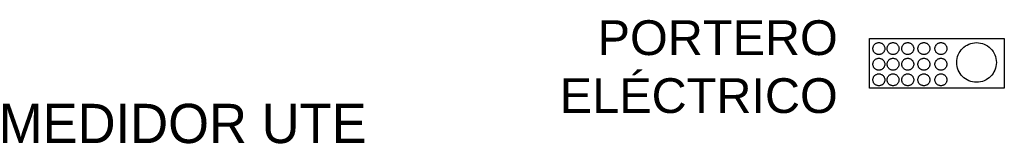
# Model space of a CAD drawing. Header units: metres. Extents: x 74 to 254, y 185 to 216.
# Tile 2 of 8: x 74.437 to 78.683, y 214.852 to 215.39. Entities that reach past the tile are written whole.
import ezdxf

# ---------------------------------------------------------------- set-up
doc = ezdxf.new("R2010")
doc.units = ezdxf.units.M
doc.header["$LTSCALE"] = 0.8
doc.linetypes.add('HIDDEN', pattern=[9.525, 6.35, -3.175])
doc.layers.add('A ALUMINIO', color=4, linetype='Continuous')
doc.layers.add('I ILUMINACION', color=90, linetype='Continuous')
doc.styles.get("Standard").update_dxf_attribs({"font": 'arial.ttf'})

# ---------------------------------------------------------------- blocks, each defined once
blk = doc.blocks.new('portero electrico')
at = {"layer": 'I ILUMINACION', "linetype": 'HIDDEN'}
for p, q in [((0, 0), (0, 0.2138)), ((0, 0.2138), (0.5811, 0.2138)), ((0.5811, 0.2138), (0.5811, 0)), ((0.5811, 0), (0, 0))]:
    blk.add_line(p, q, dxfattribs=at)
for centre, radius in [((0.0399, 0.171), 0.0257), ((0.1012, 0.171), 0.0257), ((0.1646, 0.171), 0.0257), ((0.2341, 0.171), 0.0257), ((0.3076, 0.171), 0.0257), ((0.4614, 0.1112), 0.0855), ((0.0399, 0.1035), 0.0257), ((0.1012, 0.1035), 0.0257), ((0.1646, 0.1035), 0.0257), ((0.2341, 0.1035), 0.0257), ((0.3076, 0.1035), 0.0257), ((0.0399, 0.0361), 0.0257), ((0.1012, 0.0361), 0.0257), ((0.1646, 0.0361), 0.0257), ((0.2341, 0.0361), 0.0257), ((0.3076, 0.0361), 0.0257)]:
    blk.add_circle(centre, radius, dxfattribs=at)

msp = doc.modelspace()

# ---------------------------------------------------------------- block references
at = {"layer": 'A ALUMINIO'}
msp.add_blockref('portero electrico', (78.1023, 215.0944), dxfattribs=at)

# ---------------------------------------------------------------- texts
at = {"layer": 'I ILUMINACION', "insert": (77.9652, 215.3874), "char_height": 0.15, "attachment_point": 3}
msp.add_mtext_dynamic_manual_height_columns('PORTERO ELÉCTRICO', width=1.843968, gutter_width=12.5, heights=[0], dxfattribs=at)
at = {"layer": 'I ILUMINACION', "insert": (75.9339, 214.8552), "char_height": 0.2541, "attachment_point": 9}
msp.add_mtext('{\\H0.66667x;MEDIDOR UTE\\H1.2x; }', dxfattribs=at)

doc.saveas('drawing.dxf')
